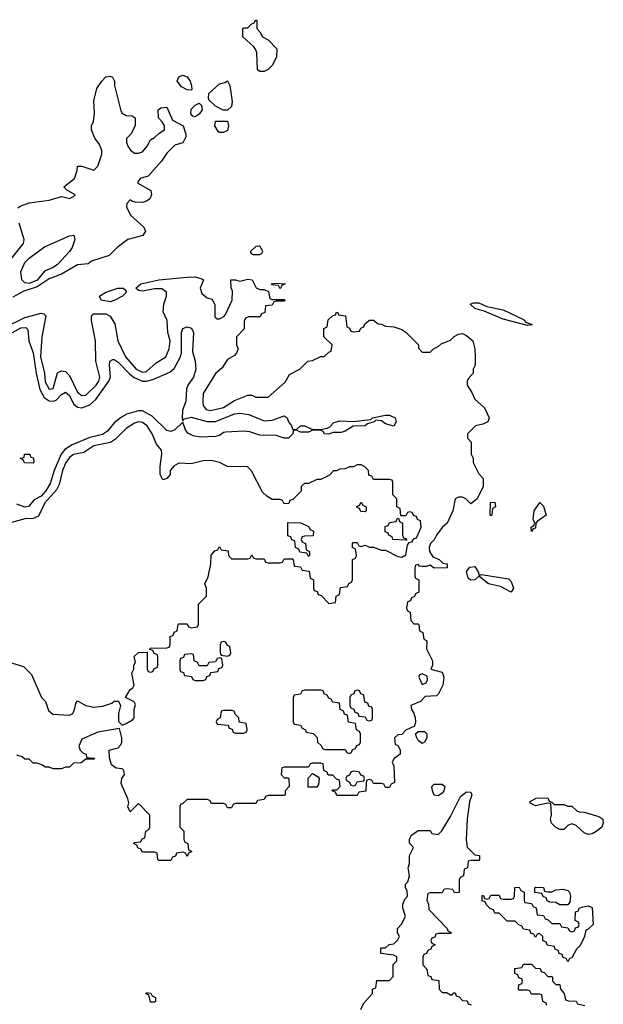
# Model space of a CAD drawing. Header units: inches. Extents: x 2710684 to 2828758, y 857022 to 965663.
# Tile 158 of 256: x 2756604 to 2759485, y 902596 to 907454. Entities that reach past the tile are written whole.
import ezdxf

# ---------------------------------------------------------------- set-up
doc = ezdxf.new("R2010")
doc.units = ezdxf.units.IN
doc.header["$MEASUREMENT"] = 0
doc.layers.add('C7950', color=7, linetype='Continuous')

msp = doc.modelspace()

# ---------------------------------------------------------------- linework, layer by layer
at = {"layer": 'C7950', "color": 4}
for points, elevation in [([(2757790, 907198), (2757783.1, 907203.1), (2757778, 907210), (2757775.3, 907290), (2757770, 907306), (2757760.4, 907320.4), (2757706, 907370), (2757706, 907410), (2757710, 907414), (2757730, 907414), (2757747.3, 907432.7), (2757762, 907438), (2757770, 907454), (2757774, 907450), (2757774, 907410), (2757790, 907394), (2757802, 907370), (2757830, 907354), (2757874, 907310), (2757872, 907270), (2757852, 907230), (2757830, 907208.7), (2757810, 907198)], 12), ([(2757450, 907106), (2757430, 907108), (2757402, 907122), (2757382, 907150), (2757390, 907172), (2757410, 907181), (2757430, 907171.3), (2757444.7, 907150), (2757452, 907128), (2757454, 907110)], 12), ([(2757630, 907008), (2757608.4, 907008.4), (2757570, 907028), (2757538, 907058), (2757535.3, 907070), (2757538, 907090), (2757590, 907138), (2757616.4, 907143.6), (2757630, 907152), (2757642, 907130), (2757652, 907050), (2757650, 907026)], 12), ([(2757470, 906975.3), (2757458, 906978), (2757448, 906990), (2757450, 907012), (2757470, 907032), (2757490, 907042), (2757502, 907030), (2757504.7, 907010), (2757490, 906988)], 12), ([(2757590, 906898), (2757583.1, 906903.1), (2757568, 906930), (2757570, 906954), (2757630, 906954), (2757634, 906930), (2757630, 906908), (2757610, 906898)], 12), ([(2756650, 906152.1), (2756630, 906155.8), (2756614.7, 906170), (2756609.8, 906210), (2756630, 906256.3), (2756650, 906277.1), (2756725.9, 906334.1), (2756850, 906386.8), (2756871.3, 906391.3), (2756876.3, 906370), (2756863.8, 906330), (2756850.4, 906310), (2756790, 906245.6), (2756770, 906231.8), (2756726.5, 906213.5), (2756690, 906169)], 8), ([(2757790, 906336), (2757770, 906334.5), (2757742.8, 906310), (2757744, 906304), (2757756, 906296), (2757790, 906296), (2757799.3, 906300.7), (2757804, 906310)], 16), ([(2757050, 906061.2), (2757006, 906070), (2756998, 906090), (2757029, 906110), (2757088, 906130), (2757114, 906130), (2757123.6, 906123.6), (2757131.1, 906108.9), (2757110.8, 906089.2), (2757070, 906069)], 12), ([(2757890, 906126), (2757882, 906142), (2757850, 906146), (2757846, 906150), (2757870, 906154), (2757914, 906150), (2757898, 906142)], 12), ([(2759110, 905945.2), (2758990, 905976), (2758896.5, 906016.5), (2758850, 906029.3), (2758828, 906050), (2758843.2, 906056.8), (2758870, 906056.3), (2758910, 906038.8), (2758990, 906022.8), (2759090, 905974.8), (2759098, 905970), (2759101, 905961), (2759134, 905950), (2759130, 905948.7)], 12), ([(2756670, 905266), (2756628.4, 905268.4), (2756622, 905282), (2756606, 905290), (2756626, 905294), (2756628, 905310), (2756654, 905310), (2756658, 905298), (2756672, 905290), (2756674, 905270)], 4), ([(2758310, 905026), (2758287.3, 905027.3), (2758282, 905042), (2758266, 905050), (2758282, 905058), (2758290, 905074), (2758298, 905058), (2758314, 905050), (2758314, 905030)], 12), ([(2758930, 905006), (2758926, 905010), (2758928.4, 905071.6), (2758950, 905074), (2758952, 905050), (2758938, 905042), (2758934, 905010)], 12), ([(2759130, 904928), (2759128, 904950), (2759142, 904958), (2759146, 904970), (2759138, 904990), (2759144, 905030), (2759171.6, 905071.6), (2759190, 905054), (2759202, 905010), (2759159.6, 904980.4), (2759152, 904970), (2759150, 904946), (2759138, 904942)], 12), ([(2758030, 904806), (2758022, 904822), (2757987.3, 904827.3), (2757982, 904842), (2757966, 904850), (2757962, 904882), (2757947.3, 904887.3), (2757942, 904902), (2757927.3, 904907.3), (2757927.3, 904972.7), (2757991.1, 904971.1), (2758030, 904954), (2758038, 904938), (2758054, 904930), (2758052.7, 904907.3), (2758010, 904906), (2757998, 904902), (2757994, 904890), (2757998, 904878), (2758014, 904870), (2758018, 904838), (2758034, 904830), (2758034, 904810)], 12), ([(2758510, 904886), (2758446, 904890), (2758442, 904902), (2758426, 904910), (2758422, 904922), (2758407.3, 904927.3), (2758407.3, 904952.7), (2758422, 904958), (2758430, 904974), (2758462, 904978), (2758467.3, 904992.7), (2758474, 904994), (2758478, 904978), (2758494, 904970), (2758494, 904910), (2758498, 904898), (2758512.7, 904892.7), (2758514, 904886)], 12), ([(2758872, 904712), (2758884, 904716), (2759016, 904696), (2759030, 904682), (2759041, 904650), (2759030, 904629), (2758977.2, 904657.2), (2758918, 904670), (2758870, 904708.7), (2758850.5, 904689.5), (2758828.9, 904688.9), (2758818, 904698), (2758809.3, 904730.7), (2758826.6, 904753.4), (2758850, 904756), (2758866.8, 904730)], 12), ([(2757610, 904386), (2757598, 904382), (2757594, 904370), (2757594, 904330), (2757598, 904318), (2757630, 904314), (2757642, 904318), (2757646, 904330), (2757642, 904362), (2757627.3, 904367.3), (2757622, 904382)], 12), ([(2757450, 904326), (2757418, 904322), (2757412.7, 904307.3), (2757398, 904302), (2757394, 904290), (2757394, 904250), (2757398, 904238), (2757412.7, 904232.7), (2757418, 904218), (2757452.7, 904212.7), (2757458, 904198), (2757470, 904194), (2757510, 904194), (2757522, 904198), (2757527.3, 904212.7), (2757542, 904218), (2757547.3, 904232.7), (2757582, 904238), (2757587.3, 904252.7), (2757602, 904258), (2757606, 904270), (2757602, 904302), (2757590, 904306), (2757578, 904302), (2757570, 904286), (2757538, 904282), (2757530, 904266), (2757490, 904266), (2757482, 904282), (2757466, 904290), (2757462, 904322)], 12), ([(2758590, 904226), (2758578, 904222), (2758574, 904210), (2758590, 904174), (2758610, 904182), (2758616.4, 904196.4), (2758614.6, 904214.6)], 12), ([(2758090, 904146), (2758010, 904146), (2757998, 904142), (2757990, 904126), (2757958, 904122), (2757954, 904110), (2757954, 903990), (2757958, 903978), (2757990, 903974), (2757998, 903958), (2758014, 903950), (2758018, 903938), (2758052.7, 903932.7), (2758072.7, 903912.7), (2758074, 903890), (2758092.7, 903872.7), (2758098, 903858), (2758110, 903854), (2758210, 903854), (2758218, 903838), (2758230, 903834), (2758242, 903838), (2758247.3, 903852.7), (2758262, 903858), (2758267.3, 903872.7), (2758282, 903878), (2758286, 903890), (2758286, 903930), (2758282, 903942), (2758266, 903950), (2758262, 903982), (2758227.3, 903987.3), (2758222, 904022), (2758207.3, 904027.3), (2758202, 904042), (2758186, 904050), (2758182, 904082), (2758150, 904086), (2758142, 904102), (2758130, 904106), (2758122, 904122), (2758107.3, 904127.3), (2758102, 904142)], 12), ([(2758270, 904146), (2758258, 904142), (2758252.7, 904127.3), (2758238, 904122), (2758234, 904110), (2758234, 904070), (2758238, 904058), (2758252.7, 904052.7), (2758258, 904038), (2758272.7, 904032.7), (2758278, 904018), (2758310, 904014), (2758318, 903998), (2758330, 903994), (2758342, 903998), (2758346, 904010), (2758346, 904050), (2758342, 904062), (2758327.3, 904067.3), (2758322, 904082), (2758307.3, 904087.3), (2758302, 904122), (2758287.3, 904127.3), (2758282, 904142)], 12), ([(2757650, 904046), (2757610, 904046), (2757598, 904042), (2757594, 904010), (2757578, 904002), (2757574, 903990), (2757578, 903978), (2757632.7, 903972.7), (2757638, 903958), (2757652.7, 903952.7), (2757658, 903938), (2757670, 903934), (2757710, 903934), (2757722, 903938), (2757726, 903950), (2757722, 903982), (2757687.3, 903987.3), (2757686, 904010), (2757667.3, 904027.3), (2757662, 904042)], 12), ([(2758590, 903882), (2758570, 903898), (2758564, 903910), (2758558, 903930), (2758570, 903942), (2758602, 903942), (2758614, 903930), (2758614, 903910), (2758602, 903890)], 12), ([(2758028, 903668), (2758028.4, 903711.6), (2758050, 903734), (2758078, 903718), (2758082, 903710), (2758079.6, 903680.4), (2758070, 903668)], 12), ([(2758250, 903746), (2758238, 903742), (2758232.7, 903727.3), (2758218, 903722), (2758214, 903710), (2758218, 903698), (2758232.7, 903692.7), (2758238, 903678), (2758250, 903674), (2758262, 903678), (2758270, 903694), (2758302, 903698), (2758306, 903710), (2758302, 903722), (2758287.3, 903727.3), (2758282, 903742)], 12), ([(2758670, 903624), (2758650, 903628.7), (2758642, 903650), (2758638, 903670), (2758650, 903682), (2758690, 903682), (2758702, 903670), (2758698, 903650), (2758690, 903638)], 12), ([(2759242, 903582), (2759290, 903582), (2759310, 903574), (2759330, 903574), (2759354, 903550), (2759365.4, 903545.4), (2759390, 903544.7), (2759462, 903522), (2759482, 903510), (2759484.7, 903490), (2759478, 903470), (2759450, 903449.2), (2759430, 903437.2), (2759410, 903434), (2759390, 903442), (2759350, 903478), (2759330, 903486), (2759310, 903478), (2759290, 903458), (2759270, 903458), (2759248, 903470), (2759228.7, 903490), (2759224, 903510), (2759229.2, 903530), (2759226, 903586), (2759210, 903588), (2759150, 903575.3), (2759122, 903590), (2759123.1, 903596.9), (2759152.7, 903612.7), (2759210, 903614), (2759218, 903598), (2759230, 903594)], 12), ([(2759230, 902994), (2759270, 902994), (2759278, 902978), (2759310, 902974), (2759318, 902958), (2759330, 902954), (2759342, 902958), (2759347.3, 902972.7), (2759362, 902978), (2759366, 902990), (2759362, 903002), (2759346, 903010), (2759347.3, 903052.7), (2759362, 903058), (2759366, 903070), (2759383.1, 903076.9), (2759410, 903082), (2759430, 903074), (2759434, 902990), (2759410, 902966), (2759398, 902962), (2759392, 902930), (2759370, 902886), (2759351.6, 902868.4), (2759330, 902826), (2759318, 902822), (2759310, 902806), (2759302, 902822), (2759287.3, 902827.3), (2759282, 902842), (2759267.3, 902847.3), (2759262, 902862), (2759247.3, 902867.3), (2759242, 902882), (2759207.3, 902887.3), (2759202, 902902), (2759186, 902910), (2759186, 902930), (2759170, 902946), (2759158, 902942), (2759150, 902926), (2759142, 902942), (2759127.3, 902947.3), (2759122, 902962), (2759090, 902966), (2759082, 902982), (2759067.3, 902987.3), (2759050, 903006), (2759010, 903006), (2758970, 903046), (2758950, 903046), (2758942, 903062), (2758927.3, 903067.3), (2758907.3, 903087.3), (2758902, 903102), (2758887.3, 903107.3), (2758887.3, 903132.7), (2758892.7, 903132.7), (2758898, 903118), (2758910, 903114), (2758922, 903118), (2758930, 903134), (2758970, 903134), (2758978, 903118), (2758990, 903114), (2759030, 903114), (2759042, 903118), (2759046, 903130), (2759047.3, 903172.7), (2759070, 903174), (2759078, 903158), (2759094, 903150), (2759094, 903110), (2759098, 903098), (2759130, 903094), (2759138, 903078), (2759152.7, 903072.7), (2759158, 903038), (2759190, 903034), (2759198, 903018), (2759212.7, 903012.7)], 12), ([(2759230, 903151.3), (2759250, 903161), (2759284.7, 903164.7), (2759310, 903158), (2759318, 903150), (2759322, 903130), (2759319.6, 903100.4), (2759310, 903086), (2759270, 903086), (2759250, 903098), (2759220.4, 903100.4), (2759207.3, 903107.3), (2759202, 903122), (2759187.3, 903127.3), (2759182, 903142), (2759147.3, 903147.3), (2759146, 903170), (2759150, 903174), (2759190, 903172), (2759194, 903154), (2759211.6, 903151.6)], 12), ([(2757250, 902606), (2757242, 902642), (2757227.3, 902647.3), (2757230, 902654), (2757251.6, 902651.6), (2757258, 902638), (2757274, 902630), (2757274, 902610), (2757270, 902606)], 12)]:
    msp.add_lwpolyline(points, close=True, dxfattribs=dict(at, elevation=elevation))
for points, elevation in [([(2756594.6, 906525.4), (2756605.6, 906534.4), (2756650, 906550.8), (2756750, 906564), (2756810, 906581), (2756850, 906572), (2756870, 906582), (2756878, 906590), (2756834.6, 906614.6), (2756822, 906630), (2756874, 906670), (2756888, 906710), (2756888.7, 906731.3), (2756910, 906731.3), (2756970, 906711.3), (2756990, 906732), (2757009, 906790), (2757008.9, 906808.9), (2756998, 906838), (2756975.3, 906870), (2756958, 906910), (2756958, 906930), (2756968.4, 906951.6), (2756973.6, 906993.6), (2756970, 907054), (2756985.6, 907114.4), (2757009, 907150), (2757030, 907171.3), (2757050, 907176), (2757062, 907170), (2757072, 907150), (2757072, 907130), (2757103.5, 907003.5), (2757110, 906992), (2757130, 906982), (2757159.6, 906979.6), (2757174, 906970), (2757174, 906930), (2757152, 906890), (2757131.6, 906868.4), (2757131.3, 906850), (2757138, 906830), (2757151.3, 906810), (2757170, 906796), (2757190, 906794.8), (2757210, 906802.8), (2757234, 906830), (2757250, 906862), (2757270, 906872), (2757290, 906892), (2757318, 906910), (2757318, 906930), (2757308, 906950), (2757289, 906970), (2757288, 907010), (2757300.4, 907019.6), (2757330, 907022), (2757358, 906958), (2757411, 906931), (2757424.7, 906890), (2757423.6, 906876.4), (2757410, 906846), (2757370, 906835.3), (2757330, 906795.3), (2757304, 906756), (2757238.5, 906681.5), (2757198, 906670), (2757186.4, 906653.6), (2757187.5, 906647.5), (2757250.8, 906610.8), (2757254.8, 906590), (2757246.8, 906570), (2757230, 906558), (2757210, 906552), (2757173.6, 906553.6), (2757158, 906558), (2757150, 906566), (2757132.7, 906547.3), (2757132, 906530), (2757151.3, 906490), (2757216, 906430), (2757224.7, 906410), (2757211.3, 906390), (2757138, 906370), (2757084.7, 906330), (2757046, 906290), (2756958, 906262), (2756942, 906250), (2756890, 906245.2), (2756810, 906198.7), (2756750, 906174.8), (2756690, 906136), (2756624.7, 906115.3), (2756570, 906085.5)], 12), ([(2756563.6, 906276.4), (2756622.7, 906350), (2756626, 906370), (2756601.2, 906450)], 12), ([(2756526, 905934), (2756630, 905984), (2756710, 906005.5), (2756723.5, 906003.5), (2756733.2, 905993.2), (2756714, 905890), (2756706.8, 905790), (2756726.5, 905710), (2756730, 905666.8), (2756750, 905630.7), (2756770, 905634.8), (2756790, 905711), (2756810, 905720.7), (2756830, 905718), (2756850, 905698.8), (2756890, 905616.3), (2756910, 905599.3), (2756930, 905601.6), (2756980.7, 905650), (2756994.7, 905670), (2756999.6, 905690), (2756979.6, 905770), (2756978.7, 905870), (2756959, 905970), (2756958, 905990), (2756962, 905998), (2756970, 906002), (2757030, 906002.8), (2757050.7, 905990.7), (2757073.7, 905953.7), (2757087.7, 905870), (2757127, 905790), (2757178.4, 905730), (2757210, 905714.9), (2757230, 905717.6), (2757278.3, 905761.7), (2757325.2, 905790), (2757342, 905830), (2757346.6, 905870), (2757334.5, 905910), (2757332, 905970), (2757312.9, 906012.9), (2757315.1, 906050), (2757329.3, 906090), (2757329.2, 906109.2), (2757306, 906126), (2757270, 906126), (2757210, 906114), (2757190, 906118), (2757178, 906130), (2757202, 906150), (2757290, 906170.4), (2757430, 906183.8), (2757470, 906184.9), (2757497.3, 906177.3), (2757512, 906170), (2757494.8, 906130), (2757503.5, 906103.5), (2757530, 906081), (2757554.8, 906074.8), (2757566.8, 906046.8), (2757567.3, 905987.3), (2757578, 905978), (2757590, 905977.3), (2757611.2, 905988.8), (2757620.1, 905999.9), (2757652.3, 906070), (2757654, 906114), (2757648.4, 906131.6), (2757646, 906170), (2757668.9, 906171.1), (2757690, 906164.7), (2757730, 906174), (2757752, 906170), (2757771.6, 906131.6), (2757790, 906122), (2757810, 906122), (2757832.7, 906112.7), (2757838, 906078), (2757850, 906074), (2757910, 906074), (2757914, 906070), (2757910, 906066), (2757870, 906066), (2757858, 906062), (2757850, 906046), (2757818, 906042), (2757814, 906010), (2757798, 906002), (2757791.6, 905988.4), (2757732.7, 905987.3), (2757718, 905982), (2757712.7, 905967.3), (2757711.6, 905928.4), (2757674, 905890), (2757674, 905850), (2757682, 905830), (2757674, 905810), (2757663.6, 905796.4), (2757630, 905778), (2757604, 905736), (2757570, 905709), (2757510.4, 905610), (2757507.4, 905570), (2757510.4, 905550), (2757524.9, 905530), (2757546.4, 905526.4), (2757610, 905541.1), (2757665.1, 905574.9), (2757730, 905602), (2757750, 905602), (2757770, 905592), (2757830, 905592), (2757914.6, 905665.4), (2757936.4, 905703.6), (2757986, 905730), (2758026, 905770), (2758050, 905772), (2758090, 905792), (2758107.3, 905792.7), (2758130, 905814), (2758142, 905818), (2758146, 905850), (2758106, 905890), (2758106, 905930), (2758122, 905938), (2758127.3, 905972.7), (2758147.3, 905992.7), (2758162, 905998), (2758168.4, 906011.6), (2758174, 906010), (2758178, 905998), (2758212.7, 905992.7), (2758218, 905938), (2758232.7, 905932.7), (2758238, 905918), (2758250, 905914), (2758282, 905918), (2758287.3, 905932.7), (2758302, 905938), (2758307.3, 905952.7), (2758330, 905972), (2758350, 905972), (2758372.7, 905952.7), (2758390, 905952), (2758410, 905942), (2758450, 905938), (2758490, 905924.7), (2758510, 905912), (2758572, 905850), (2758572.7, 905832.7), (2758590, 905814), (2758630, 905814), (2758646, 905830), (2758670, 905842), (2758684.7, 905855.3), (2758730, 905872), (2758749, 905891), (2758770, 905902.8), (2758790, 905904.9), (2758810, 905896.3), (2758841, 905870), (2758851.3, 905830), (2758852, 905790), (2758852, 905750), (2758842, 905730), (2758842, 905710), (2758818, 905682), (2758812, 905670), (2758812, 905650), (2758835.3, 905615.3), (2758850, 905582), (2758898.8, 905538.8), (2758922, 905490), (2758914, 905470), (2758890, 905458), (2758854, 905450), (2758814, 905410), (2758814, 905390), (2758832, 905370), (2758832, 905310), (2758842, 905290), (2758842, 905270), (2758870, 905214), (2758892, 905190), (2758892, 905150), (2758862, 905090), (2758830, 905066), (2758806, 905090), (2758790, 905098), (2758770, 905098), (2758754, 905090), (2758742, 905030), (2758714, 904970), (2758690, 904948), (2758661, 904910), (2758650, 904888), (2758631.1, 904868.9), (2758624.7, 904850), (2758626, 904830), (2758643.5, 904803.5), (2758674, 904790), (2758692, 904772), (2758714, 904770), (2758714, 904750), (2758650, 904748), (2758630, 904762), (2758610, 904755.3), (2758590, 904755.3), (2758578, 904758), (2758570, 904766), (2758558, 904762), (2758554, 904750), (2758554, 904710), (2758558, 904698), (2758574, 904690), (2758574, 904630), (2758558, 904622), (2758552.7, 904607.3), (2758538, 904602), (2758532.7, 904587.3), (2758518, 904582), (2758514, 904550), (2758518, 904538), (2758531.6, 904531.6), (2758534, 904490), (2758550, 904474), (2758570, 904474), (2758574, 904470), (2758578, 904438), (2758594, 904430), (2758598, 904398), (2758614, 904390), (2758612, 904350), (2758642, 904290), (2758642, 904270), (2758634, 904250), (2758690, 904234), (2758698, 904210), (2758692, 904170), (2758671.6, 904128.4), (2758662, 904118), (2758606, 904114), (2758582, 904090), (2758534, 904070), (2758538, 904050), (2758550, 904032), (2758556, 904010), (2758558, 903990), (2758552, 903968), (2758510, 903948), (2758490, 903928), (2758470, 903926), (2758454, 903910), (2758458, 903878), (2758470, 903874), (2758482, 903850), (2758482, 903830), (2758451.6, 903808.4), (2758442, 903790), (2758451, 903771), (2758454, 903690), (2758438, 903682), (2758430, 903666), (2758410, 903666), (2758402, 903682), (2758390, 903686), (2758350, 903686), (2758342, 903702), (2758330, 903706), (2758318, 903702), (2758314, 903690), (2758312.7, 903647.3), (2758278, 903642), (2758270, 903626), (2758170, 903626), (2758162, 903642), (2758146, 903650), (2758150, 903654), (2758170, 903654), (2758186, 903670), (2758182, 903702), (2758167.3, 903707.3), (2758150, 903726), (2758127.3, 903727.3), (2758122, 903742), (2758106, 903750), (2758102, 903782), (2758090, 903786), (2758050, 903786), (2758038, 903782), (2758030, 903766), (2757910, 903766), (2757898, 903762), (2757894, 903730), (2757910, 903714), (2757930, 903714), (2757932, 903710), (2757934, 903670), (2757914, 903650), (2757914, 903630), (2757910, 903626), (2757830, 903626), (2757818, 903622), (2757810, 903606), (2757778, 903602), (2757770, 903586), (2757670, 903586), (2757658, 903582), (2757650, 903566), (2757630, 903566), (2757622, 903582), (2757610, 903586), (2757550, 903586), (2757542, 903602), (2757530, 903606), (2757430, 903606), (2757410, 903586), (2757398, 903582), (2757394, 903570), (2757394, 903470), (2757414, 903450), (2757414, 903410), (2757418, 903398), (2757434, 903390), (2757438, 903358), (2757454, 903350), (2757438, 903342), (2757430, 903326), (2757422, 903342), (2757410, 903346), (2757378, 903342), (2757372.7, 903327.3), (2757358, 903322), (2757350, 903306), (2757290, 903306), (2757286, 903310), (2757282, 903342), (2757270, 903346), (2757210, 903346), (2757202, 903362), (2757187.3, 903367.3), (2757182, 903382), (2757166, 903390), (2757170, 903394), (2757202, 903398), (2757208, 903412), (2757222, 903418), (2757226, 903450), (2757242, 903458), (2757246, 903470), (2757246, 903530), (2757190, 903586), (2757150, 903546), (2757138, 903570), (2757142, 903590), (2757138, 903610), (2757104.7, 903684.7), (2757108, 903710), (2757122, 903730), (2757118, 903750), (2757110, 903758), (2757080.4, 903760.4), (2757058, 903778), (2757047.3, 903812.7), (2757046, 903850), (2757090, 903862), (2757103.1, 903876.9), (2757108.7, 903890), (2757109, 903910), (2757096.4, 903956.4), (2756990, 903938), (2756910, 903904), (2756896, 903870), (2756902, 903850), (2756916, 903836), (2756932, 903830), (2756934, 903814), (2756974, 903810), (2756970, 903806), (2756930, 903806), (2756907.3, 903787.3), (2756870, 903786), (2756850, 903766), (2756830, 903766), (2756810, 903758), (2756770, 903758), (2756750, 903766), (2756730, 903766), (2756716.4, 903776.4), (2756690, 903786), (2756670, 903786), (2756650, 903806), (2756630, 903806), (2756616.4, 903816.4), (2756590, 903826)], 12), ([(2756530, 905888.7), (2756610, 905933.6), (2756634.8, 905934.8), (2756644.7, 905924.7), (2756648.4, 905870), (2756670.2, 905810.2), (2756685.8, 905710), (2756704.1, 905630), (2756724.7, 905590), (2756750, 905574.2), (2756770, 905571.3), (2756783.5, 905576.5), (2756810, 905604.4), (2756830, 905616.4), (2756850, 905599.3), (2756870, 905558.4), (2756890, 905541.7), (2756910, 905538.5), (2756950, 905554), (2756980, 905580), (2757043.5, 905670), (2757052.4, 905692.4), (2757046.6, 905750), (2757049.6, 905770), (2757063.3, 905776.7), (2757070, 905777.1), (2757090, 905763.7), (2757146.4, 905706.4), (2757169.3, 905689.3), (2757210, 905671.2), (2757230, 905671.3), (2757260.6, 905679.4), (2757344.9, 905715.1), (2757366.5, 905733.5), (2757397.2, 905790), (2757402, 905810), (2757402.4, 905910), (2757410, 905930.7), (2757430, 905939.1), (2757452, 905932), (2757462.4, 905910), (2757457.3, 905817.3), (2757470.8, 905770), (2757474, 905730), (2757462, 905690), (2757433.4, 905650), (2757426.7, 905633.3), (2757424, 905570), (2757407.7, 905527.7), (2757406.4, 905486.4), (2757410, 905474), (2757415.3, 905484.7), (2757450, 905493.4), (2757530, 905471.7), (2757570, 905472.2), (2757664, 905510), (2757690, 905512.7), (2757734.6, 905505.4), (2757810, 905474.9), (2757850, 905478.4), (2757910, 905498.8), (2757924.7, 905490), (2757930.8, 905470), (2757946, 905450), (2757952.7, 905432.7), (2757970, 905432), (2757989.5, 905450.5), (2758010, 905450.8), (2758051.6, 905431.6), (2758090, 905431.3), (2758122, 905438), (2758135.3, 905444.7), (2758154, 905466), (2758185.6, 905474.4), (2758250, 905470.8), (2758338, 905482), (2758346, 905490), (2758410, 905502), (2758430, 905502), (2758457.3, 905490), (2758462, 905470), (2758450.7, 905449.3), (2758410, 905459.5), (2758390, 905475.3), (2758362, 905478), (2758354, 905470), (2758320.7, 905459.3), (2758310, 905449.5), (2758250, 905449.2), (2758210, 905423.7), (2758190, 905417.2), (2758150, 905418), (2758130, 905409.3), (2758108.7, 905410), (2758102, 905422), (2758088.9, 905428.9), (2758050, 905428.7), (2758030, 905419), (2757990, 905419), (2757970, 905428), (2757954, 905426), (2757952, 905410), (2757930, 905388.7), (2757910, 905388.7), (2757870, 905402.7), (2757790, 905404.5), (2757739.8, 905419.8), (2757710, 905423.5), (2757621.1, 905418.9), (2757610, 905417.2), (2757590, 905402.7), (2757570, 905398), (2757494.2, 905394.2), (2757460.1, 905400.1), (2757434.2, 905414.2), (2757422, 905430), (2757410, 905468), (2757370.4, 905429.6), (2757350, 905422), (2757330, 905426.6), (2757258.2, 905498.2), (2757210, 905524.7), (2757190, 905523.5), (2757132.7, 905507.3), (2757106.6, 905493.4), (2757070, 905464.7), (2757036.7, 905423.3), (2757013.2, 905406.8), (2756950, 905393.1), (2756863.2, 905356.8), (2756827.4, 905332.6), (2756809.4, 905310.6), (2756774.3, 905230), (2756754.1, 905165.9), (2756733.2, 905130), (2756710, 905103.1), (2756674.7, 905085.3), (2756647.7, 905052.3), (2756630, 905049.6), (2756590, 905062.9)], 8), ([(2756530, 904290.7), (2756622.8, 904262.8), (2756662.8, 904222.8), (2756712, 904110), (2756731.3, 904090), (2756746.4, 904046.4), (2756767.1, 904027.1), (2756850, 904022), (2756866, 904030), (2756875.3, 904050), (2756880.4, 904079.6), (2756890, 904094), (2756930.9, 904070.9), (2756970, 904062.8), (2757013.6, 904066.4), (2757059, 904081), (2757070, 904092), (2757092, 904092), (2757102, 904070), (2757091.3, 904030), (2757092, 903992), (2757110, 903974), (2757130, 903981), (2757161.2, 903998.8), (2757169, 904010), (2757168.7, 904050), (2757175.3, 904075.3), (2757168.4, 904088.4), (2757126, 904110), (2757148.7, 904150), (2757162, 904158), (2757168.7, 904170), (2757158, 904230), (2757168, 904250), (2757168, 904270), (2757175.3, 904284.7), (2757168.4, 904311.6), (2757190, 904332), (2757234, 904334), (2757234, 904250), (2757238, 904238), (2757250, 904234), (2757262, 904238), (2757267.3, 904252.7), (2757282, 904258), (2757286, 904270), (2757286, 904310), (2757282, 904322), (2757267.3, 904327.3), (2757262, 904342), (2757246, 904346), (2757247.3, 904352.7), (2757330, 904354), (2757342, 904358), (2757346, 904370), (2757346, 904410), (2757362, 904418), (2757367.3, 904432.7), (2757382, 904438), (2757386, 904470), (2757390, 904474), (2757430, 904474), (2757438, 904458), (2757450, 904454), (2757482, 904458), (2757486, 904470), (2757486, 904570), (2757526, 904610), (2757526, 904650), (2757518, 904670), (2757534.6, 904705.4), (2757548, 904770), (2757548.4, 904811.6), (2757567.3, 904832.7), (2757582, 904838), (2757590, 904854), (2757598, 904838), (2757632.7, 904832.7), (2757634, 904810), (2757650, 904794), (2757730, 904794), (2757742, 904798), (2757750, 904814), (2757758, 904798), (2757770, 904794), (2757810, 904794), (2757818, 904778), (2757830, 904774), (2757890, 904774), (2757902, 904778), (2757910, 904794), (2757950, 904794), (2757954, 904790), (2757958, 904758), (2757990, 904754), (2757998, 904738), (2758032.7, 904732.7), (2758038, 904698), (2758054, 904690), (2758054, 904650), (2758058, 904638), (2758072.7, 904632.7), (2758078, 904618), (2758092.7, 904612.7), (2758130, 904574), (2758162, 904578), (2758166, 904610), (2758182, 904618), (2758187.3, 904652.7), (2758222, 904658), (2758228, 904672), (2758242, 904678), (2758246, 904690), (2758246, 904790), (2758262, 904798), (2758266, 904810), (2758262, 904842), (2758246, 904850), (2758246, 904870), (2758250, 904874), (2758270, 904874), (2758278, 904858), (2758290, 904854), (2758310, 904862), (2758330, 904852), (2758350, 904852), (2758390, 904836), (2758410, 904836), (2758470, 904804.7), (2758490, 904802), (2758510, 904814), (2758518, 904862), (2758526, 904874), (2758542, 904878), (2758547.3, 904892.7), (2758562, 904898), (2758578, 904930), (2758586, 904950), (2758582, 904982), (2758567.3, 904987.3), (2758562, 905002), (2758547.3, 905007.3), (2758542, 905022), (2758530, 905026), (2758518, 905022), (2758510, 905006), (2758486, 905006), (2758482, 905042), (2758466, 905050), (2758466, 905090), (2758446, 905110), (2758446, 905170), (2758442, 905182), (2758430, 905186), (2758350, 905186), (2758342, 905202), (2758327.3, 905207.3), (2758326, 905230), (2758306, 905250), (2758290, 905258), (2758270, 905258), (2758251.6, 905248.4), (2758232.7, 905247.3), (2758210, 905238), (2758183.6, 905236.4), (2758167.3, 905227.3), (2758152.7, 905227.3), (2758132.7, 905207.3), (2758090, 905186), (2758070, 905186), (2758030, 905166), (2758010, 905166), (2757994, 905150), (2757992.7, 905127.3), (2757952.7, 905087.3), (2757938, 905082), (2757932.7, 905067.3), (2757910, 905066), (2757902, 905082), (2757890, 905086), (2757850, 905086), (2757823.1, 905103.1), (2757803.1, 905123.1), (2757748.9, 905228.9), (2757728.4, 905248.4), (2757630, 905248.7), (2757590, 905268.7), (2757550, 905279), (2757510, 905277.2), (2757450, 905262.7), (2757390, 905266), (2757366.4, 905253.6), (2757346, 905230), (2757346, 905210), (2757330.5, 905189.5), (2757310, 905184), (2757297.2, 905210), (2757297.2, 905250), (2757306, 905310), (2757304, 905330), (2757279.3, 905359.3), (2757257.6, 905410), (2757233.6, 905450), (2757210, 905467), (2757190, 905469.5), (2757170, 905462.9), (2757130, 905437), (2757076.2, 905383.8), (2757051.9, 905368.1), (2756970, 905351.2), (2756921.4, 905318.6), (2756870, 905309.2), (2756850, 905294), (2756830, 905265.2), (2756815.5, 905230), (2756798.9, 905161.1), (2756785.7, 905134.3), (2756728.8, 905070), (2756696.2, 905003.8), (2756670, 904992.8), (2756629, 904991), (2756551.3, 904970)], 12), ([(2758288, 902570), (2758300.4, 902599.6), (2758346, 902650), (2758346, 902670), (2758362, 902678), (2758367.3, 902712.7), (2758430, 902714), (2758447.3, 902732.7), (2758448, 902792), (2758466, 902810), (2758466, 902830), (2758450, 902838), (2758387.3, 902847.3), (2758386, 902870), (2758390, 902874), (2758410, 902874), (2758428.4, 902891.6), (2758450, 902894), (2758470, 902914), (2758478, 902930), (2758468.7, 902948.7), (2758469, 902970), (2758488.9, 902991.1), (2758508, 903030), (2758495.3, 903070), (2758495.3, 903090), (2758505.6, 903114.4), (2758518, 903130), (2758516.4, 903156.4), (2758508, 903170), (2758508.4, 903188.4), (2758519, 903201), (2758528, 903230), (2758522, 903270), (2758528.7, 903290), (2758528.7, 903330), (2758548, 903370), (2758528.4, 903391.6), (2758528, 903410), (2758538, 903430), (2758570, 903454), (2758630, 903454), (2758638, 903438), (2758670, 903434), (2758688.4, 903451.6), (2758730, 903522), (2758779, 903621), (2758810, 903644.7), (2758830, 903642), (2758836, 903630), (2758824.9, 903595.1), (2758813.4, 903510), (2758807.1, 903407.1), (2758812, 903372), (2758850, 903334), (2758874, 903330), (2758874, 903310), (2758870, 903306), (2758830, 903306), (2758818, 903302), (2758814, 903270), (2758798, 903262), (2758794, 903230), (2758778, 903222), (2758774, 903210), (2758772.7, 903147.3), (2758750, 903146), (2758742, 903162), (2758710, 903166), (2758698, 903162), (2758690, 903146), (2758630, 903146), (2758618, 903142), (2758614, 903110), (2758622, 903090), (2758623.6, 903063.6), (2758714, 902970), (2758718, 902958), (2758734, 902950), (2758730, 902946), (2758670, 902946), (2758658, 902942), (2758652.7, 902927.3), (2758638, 902922), (2758634, 902910), (2758638, 902898), (2758654, 902890), (2758638, 902882), (2758632.7, 902867.3), (2758618, 902862), (2758612.7, 902847.3), (2758598, 902842), (2758594, 902830), (2758594, 902790), (2758614, 902770), (2758618, 902738), (2758632.7, 902732.7), (2758638, 902718), (2758672.7, 902712.7), (2758674, 902670), (2758690, 902654), (2758710, 902654), (2758730, 902642), (2758738, 902642), (2758747.3, 902652.7), (2758752.7, 902652.7), (2758758, 902638), (2758772.7, 902632.7), (2758790, 902614), (2758812.7, 902612.7), (2758818, 902598), (2758832.7, 902592.7)], 12), ([(2759206, 902590), (2759202, 902602), (2759186, 902610), (2759182, 902642), (2759170, 902646), (2759130, 902646), (2759122, 902662), (2759110, 902666), (2759070, 902666), (2759066, 902670), (2759067.3, 902692.7), (2759082, 902698), (2759086, 902710), (2759082, 902722), (2759067.3, 902727.3), (2759062, 902742), (2759047.3, 902747.3), (2759047.3, 902772.7), (2759082, 902778), (2759090, 902794), (2759130, 902794), (2759150, 902774), (2759172.7, 902772.7), (2759178, 902758), (2759192.7, 902752.7), (2759210, 902734), (2759230, 902734), (2759234, 902730), (2759234, 902710), (2759250, 902694), (2759270, 902694), (2759274, 902670), (2759292, 902650), (2759298, 902618), (2759312.7, 902612.7), (2759350, 902612), (2759358, 902598), (2759394, 902590)], 12)]:
    msp.add_lwpolyline(points, dxfattribs=dict(at, elevation=elevation))

doc.saveas('drawing.dxf')
